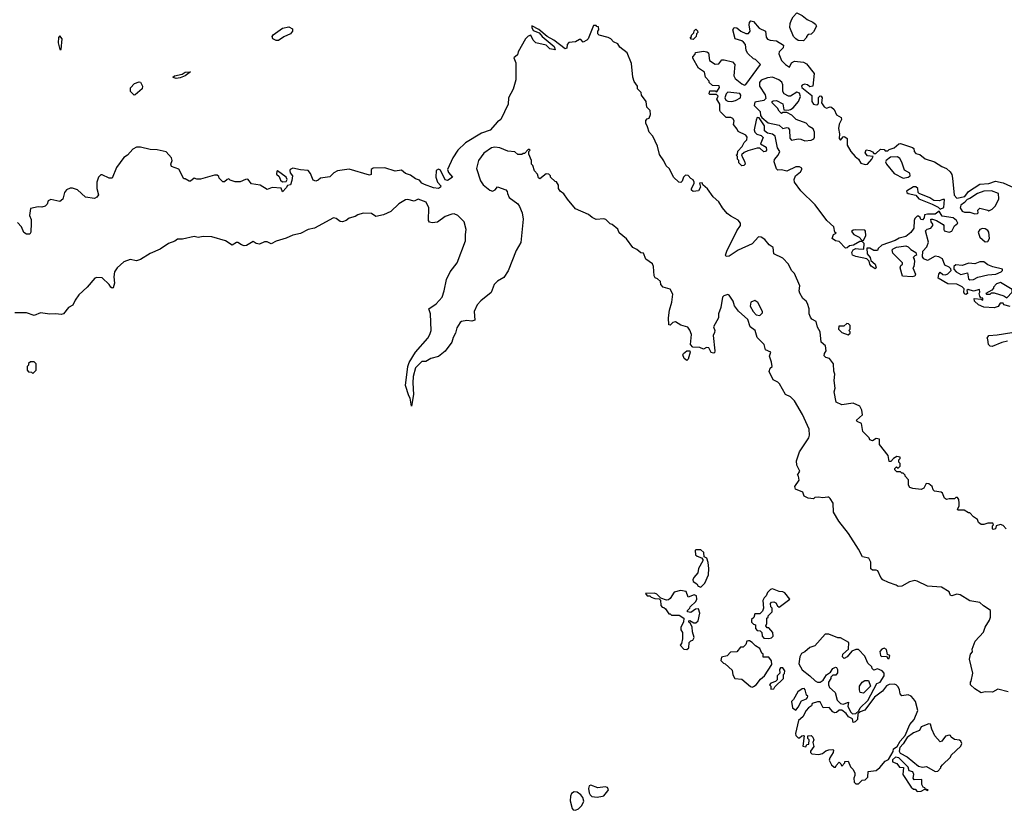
# Model space of a CAD drawing. Extents: x 2386423 to 2568864, y 578392 to 761999.
# Tile 125 of 256: x 2412642 to 2420335, y 674984 to 681165. Entities that reach past the tile are written whole.
import ezdxf

# ---------------------------------------------------------------- set-up
doc = ezdxf.new("R2010")
doc.units = 0

msp = doc.modelspace()

# ---------------------------------------------------------------- linework, layer by layer
at = {"layer": '0CON05XD'}
for points in [[(2418765, 681000), (2418725, 681003.3), (2418705.8, 681015.8), (2418688.8, 681035), (2418658.8, 681105), (2418661.2, 681135), (2418672, 681165), (2418685, 681188.8), (2418715, 681220), (2418755, 681198.8), (2418795, 681166.2), (2418840, 681145), (2418859.5, 681129.5), (2418866.7, 681115), (2418845, 681070), (2418826.7, 681053.3), (2418801.7, 681048.3), (2418790, 681035), (2418790, 681025), (2418765, 681000)], [(2414665, 681002), (2414645, 681002.5), (2414620, 681015), (2414614.2, 681035), (2414622.2, 681047.8), (2414695, 681099.1), (2414745, 681108.2), (2414774.2, 681095), (2414774.3, 681075), (2414756.4, 681053.6), (2414705, 681030), (2414665, 681002)], [(2420350, 677185), (2420325, 677210), (2420305, 677217.5), (2420271.7, 677208.3), (2420266.7, 677185), (2420248.3, 677178.3), (2420242.5, 677185), (2420242.5, 677207.5), (2420250, 677215), (2420245, 677230), (2420205, 677230), (2420175, 677217.5), (2420155, 677217.5), (2420132.5, 677235), (2420126.4, 677256.4), (2420095, 677277.5), (2420065, 677310), (2420055, 677310), (2420021.7, 677331.7), (2419991.7, 677331.7), (2419975, 677330), (2419970, 677335), (2419982.5, 677365), (2419982.5, 677385), (2419980, 677415), (2419968.3, 677428.3), (2419955, 677430), (2419945, 677420), (2419905, 677420), (2419883, 677413), (2419867.5, 677425), (2419853, 677463), (2419841.7, 677471.7), (2419789.3, 677479.3), (2419779.3, 677489.3), (2419772.5, 677515), (2419745, 677537.5), (2419725, 677540), (2419706.4, 677503.6), (2419685, 677493.3), (2419619.3, 677499.3), (2419597, 677507), (2419587.5, 677525), (2419587, 677567), (2419560, 677595), (2419560, 677605), (2419545, 677620), (2419535, 677620), (2419525, 677630), (2419495, 677630), (2419480, 677645), (2419480, 677655), (2419491.7, 677668.3), (2419505, 677660), (2419520, 677675), (2419520, 677695), (2419510, 677705), (2419510, 677725), (2419520, 677735), (2419520, 677745), (2419495, 677750), (2419470, 677735), (2419448.3, 677711.7), (2419435, 677710), (2419427, 677757), (2419360, 677845), (2419360, 677885), (2419335, 677890), (2419305, 677872.5), (2419285, 677880), (2419280, 677895), (2419230, 677945), (2419218.3, 678008.3), (2419185, 678022.5), (2419180, 678035), (2419227.5, 678075), (2419221.7, 678111.7), (2419205, 678142.5), (2419155, 678167.5), (2419065, 678153.3), (2419022.5, 678175), (2419006.7, 678255), (2419012.5, 678285), (2419006.7, 678345), (2419010, 678395), (2419003, 678417), (2419000, 678475), (2418970, 678515), (2418940, 678525), (2418928.3, 678538.3), (2418930, 678555), (2418942.5, 678575), (2418937.5, 678615), (2418903, 678643), (2418896.7, 678725), (2418875, 678760), (2418866.1, 678806.1), (2418830, 678825), (2418821.7, 678838.3), (2418810, 678865), (2418810, 678905), (2418796.4, 678946.4), (2418787.5, 678965), (2418760, 678985), (2418738.3, 679028.3), (2418732.5, 679045), (2418737.5, 679085), (2418695, 679180), (2418672.5, 679205), (2418647.5, 679255), (2418605, 679300), (2418533.6, 679333.6), (2418530, 679385), (2418497.5, 679405), (2418465, 679446.7), (2418435, 679463.8), (2418415, 679467.5), (2418365, 679412.5), (2418255.8, 679364.2), (2418185, 679317.5), (2418162.5, 679315), (2418157.5, 679325), (2418166.7, 679355), (2418245.8, 679514.2), (2418273.8, 679555), (2418273.8, 679575), (2418255, 679597.5), (2418198.2, 679628.2), (2418170.8, 679650.8), (2418133.6, 679693.6), (2418105, 679740.8), (2418060.7, 679780.7), (2418015, 679842.5), (2417980, 679875), (2417975, 679890), (2417953, 679887), (2417960, 679855), (2417945, 679827.5), (2417905, 679822.5), (2417891.7, 679831.7), (2417890, 679845), (2417912.5, 679885), (2417912.5, 679895), (2417903, 679913), (2417885, 679922.5), (2417865, 679947.5), (2417845, 679950), (2417827.5, 679935), (2417818.3, 679901.7), (2417807, 679893), (2417792.5, 679895), (2417750, 679935), (2417718.3, 679998.3), (2417692.7, 680022.7), (2417675, 680062.5), (2417641.7, 680111.7), (2417626.2, 680176.2), (2417587.5, 680255), (2417560, 680285), (2417548, 680328), (2417533.3, 680355), (2417533, 680377), (2417545, 680390), (2417560, 680395), (2417570, 680425), (2417567.5, 680455), (2417541.7, 680481.7), (2417537.5, 680525), (2417500, 680575), (2417497.5, 680595), (2417470, 680625), (2417470, 680645), (2417443, 680683), (2417432.5, 680715), (2417423, 680823), (2417387.5, 680905), (2417330.7, 680950.7), (2417316.4, 680976.4), (2417281.7, 680991.7), (2417260, 681015), (2417240, 681025), (2417170, 681045), (2417160, 681055), (2417160, 681075), (2417167.5, 681085), (2417165, 681110), (2417151.7, 681111.7), (2417145, 681120), (2417125, 681120), (2417083.6, 681016.4), (2417072.5, 681005), (2417045, 680990), (2417025, 681010), (2417015, 681010), (2416985, 680992.5), (2416933, 680987), (2416918.3, 680971.7), (2416917, 680943), (2416905, 680937.5), (2416815, 681006), (2416763.6, 681033.6), (2416698.3, 681088.3), (2416643, 681117), (2416642.5, 681105), (2416655, 681080), (2416701.2, 681061.2), (2416724.3, 681034.3), (2416817.5, 680955), (2416825, 680930), (2416785, 680937.5), (2416755, 680966.7), (2416674.4, 680984.4), (2416654, 681005), (2416635, 681043.3), (2416615, 681036.2), (2416595, 681016.7), (2416536.7, 680915), (2416530.7, 680889.3), (2416503.6, 680866.4), (2416517.3, 680827.3), (2416518.2, 680695), (2416497.1, 680622.9), (2416461.5, 680555), (2416457.5, 680505), (2416400, 680385), (2416375, 680366), (2416318.7, 680301.3), (2416250.9, 680279.2), (2416125, 680203.3), (2416064.3, 680145.7), (2416025.3, 680084.7), (2415985.5, 679995), (2415991.1, 679971.1), (2416022.5, 679935), (2416012.5, 679925), (2415985, 679907.5), (2415965, 679912.5), (2415929.7, 679989.7), (2415915, 679996), (2415896.7, 679985), (2415892.5, 679935), (2415907.5, 679895), (2415932.5, 679865), (2415930, 679855), (2415913.6, 679846.4), (2415875, 679850.8), (2415805, 679875.8), (2415785, 679888), (2415765, 679911.2), (2415735, 679920.8), (2415695, 679949.2), (2415655, 679963.3), (2415625, 679987.5), (2415575, 679981.5), (2415495, 680007.5), (2415403.3, 680005), (2415388.8, 679995), (2415387.5, 679955), (2415375, 679950), (2415215.9, 679995.9), (2415125, 679983.3), (2415095, 679967.5), (2415065, 679937.5), (2414993, 679927), (2414975, 679910), (2414955, 679902.5), (2414935, 679910), (2414913.6, 679963.6), (2414896.1, 679986.1), (2414835, 679990.5), (2414775, 680004.2), (2414756.2, 679995), (2414752.5, 679985), (2414755, 679967.5), (2414772.5, 679945), (2414767, 679907)], [(2420381.7, 678921.7), (2420330, 678935), (2420325, 678950), (2420301.7, 678948.3), (2420286.1, 678923.9), (2420255, 678911.2), (2420175, 678916.7), (2420133.3, 678935), (2420103.3, 678965), (2420100, 678985), (2420155, 678980), (2420168.3, 678971.7), (2420168.3, 678988.3), (2420151.7, 678991.7), (2420143, 679003), (2420137.5, 679025), (2420142.5, 679035), (2420140, 679055), (2420095, 679042.5), (2420053, 679057), (2420042.5, 679047.5), (2420046.4, 679023.6), (2420035, 679017.5), (2420025, 679022.5), (2420017.5, 679035), (2420021.7, 679061.7), (2420006.1, 679076.1), (2419965, 679096.7), (2419895, 679100), (2419817.5, 679145), (2419823.6, 679176.4), (2419835, 679190), (2419855, 679173.3), (2419875, 679170), (2419893, 679177), (2419920, 679205), (2419918.3, 679218.3), (2419905, 679230), (2419870, 679245), (2419853.3, 679295), (2419822.3, 679312.3), (2419795, 679316.7), (2419735, 679282.5), (2419707.5, 679295), (2419695, 679310), (2419697.5, 679355), (2419730.7, 679389.3), (2419742.9, 679425), (2419720, 679515), (2419733.3, 679526.7), (2419760, 679535), (2419777.5, 679555), (2419776.7, 679566.7), (2419762.5, 679585), (2419760, 679605), (2419775, 679606.7), (2419805, 679596.2), (2419857.5, 679565), (2419863.3, 679555), (2419861.2, 679525), (2419866.2, 679515), (2419905, 679502.9), (2419925, 679512), (2419945.7, 679554.3), (2419971.2, 679575), (2419962, 679595), (2419935.5, 679615.5), (2419848.3, 679628.3), (2419825, 679667.5), (2419795, 679644.3), (2419734.2, 679645.8), (2419711.7, 679638.3), (2419710, 679615), (2419695, 679600), (2419681.7, 679601.7), (2419678.3, 679618.3), (2419665, 679630), (2419655, 679630), (2419635, 679610), (2419630, 679595), (2419627.5, 679535), (2419605, 679502.5), (2419565, 679470), (2419513, 679457), (2419481.7, 679438.3), (2419378.3, 679401.7), (2419350, 679375), (2419345, 679360), (2419315, 679360), (2419285, 679380), (2419261.7, 679378.3), (2419263.9, 679333.9), (2419287, 679307), (2419291.7, 679281.7), (2419326.7, 679255), (2419332.5, 679225), (2419325, 679217.5), (2419295, 679237.5), (2419283.3, 679255), (2419278.3, 679278.3), (2419260, 679295), (2419175, 679312.5), (2419150, 679325), (2419142.5, 679345), (2419153.3, 679366.7), (2419175, 679377.5), (2419195, 679373.3), (2419238.3, 679371.7), (2419240, 679415), (2419225, 679430), (2419205, 679430), (2419157, 679403), (2419125, 679397.5), (2419108.3, 679381.7), (2419095, 679380), (2419045, 679430), (2419015, 679437.5), (2418990, 679455), (2419000, 679485), (2419020, 679495), (2419010, 679505), (2419002.5, 679545), (2418947.5, 679595), (2418857.7, 679717.7), (2418745, 679826.7), (2418696.7, 679895), (2418693.3, 679915), (2418702.5, 679945), (2418743.3, 679975), (2418753.8, 679995), (2418752.5, 680005), (2418734.1, 680014.1), (2418705, 680016), (2418635, 679980), (2418595, 679992.5), (2418565, 679990), (2418555, 680000), (2418537.5, 680055), (2418538.3, 680071.7), (2418567.5, 680105), (2418580, 680135), (2418563, 680163), (2418543.9, 680253.9), (2418525, 680271.2), (2418485, 680277.5), (2418460, 680295), (2418462.5, 680335), (2418418.3, 680398.3), (2418405, 680400), (2418395, 680380), (2418380, 680305), (2418386.4, 680286.4), (2418400.7, 680270.7), (2418435, 680260), (2418450, 680245), (2418430, 680195), (2418475, 680167.5), (2418477.5, 680145), (2418470, 680135), (2418455, 680132.5), (2418425, 680160), (2418405, 680160), (2418330.7, 680139.3), (2418303, 680127), (2418281.7, 680108.3), (2418288.3, 680088.3), (2418305, 680060), (2418310, 680035), (2418300, 680025), (2418283, 680023), (2418260, 680045), (2418260, 680065), (2418250, 680075), (2418250, 680095), (2418240, 680105), (2418250, 680115), (2418251.7, 680138.3), (2418286.4, 680173.6), (2418302.5, 680205), (2418322.5, 680225), (2418327, 680247), (2418315, 680262.5), (2418255, 680290), (2418248.8, 680308.8), (2418220, 680345), (2418223.3, 680375), (2418215, 680392.5), (2418199.3, 680399.3), (2418161.7, 680401.7), (2418117.5, 680445), (2418112.5, 680455), (2418113.3, 680505), (2418090, 680545), (2418098.3, 680568.3), (2418085, 680580), (2418035, 680580), (2418030, 680585), (2418035, 680610), (2418075, 680610), (2418088.3, 680601.7), (2418110, 680635), (2418108.3, 680648.3), (2418055, 680650), (2418030, 680675), (2418030, 680685), (2418000, 680715), (2417992.5, 680755), (2417946.1, 680786.1), (2417900, 680865), (2417900, 680875), (2417920, 680895), (2417921.7, 680908.3), (2417985, 680920), (2418010, 680915), (2418022.5, 680905), (2418032.5, 680845), (2418075, 680817.5), (2418105, 680820), (2418128.3, 680851.7), (2418145, 680852.5), (2418210, 680835), (2418230, 680815), (2418222.5, 680725), (2418232.5, 680705), (2418285, 680662.5), (2418305, 680652.5), (2418315, 680657.5), (2418430, 680815), (2418390, 680855), (2418375, 680860), (2418330.7, 680900.7), (2418317.5, 680925), (2418311.7, 680971.7), (2418298.3, 680988.3), (2418285, 681000), (2418232.5, 681015), (2418214.1, 681085.9), (2418225, 681103.3), (2418245, 681101.2), (2418276.4, 681076.4), (2418315, 681057.5), (2418335, 681057.5), (2418348.8, 681075), (2418341.3, 681125), (2418345, 681144.2), (2418355, 681156.2), (2418375, 681152.3), (2418418.9, 681098.9), (2418470, 681075), (2418475, 681027.5), (2418485, 681013.1), (2418505, 681004.3), (2418555, 681000), (2418610, 680965), (2418607.5, 680945), (2418575, 680913.3), (2418572.2, 680897.8), (2418594.4, 680845), (2418624.4, 680815), (2418656.2, 680793.8), (2418672.7, 680827.3), (2418695, 680840), (2418765, 680833.3), (2418789.3, 680819.3), (2418850, 680745), (2418840, 680645), (2418815, 680640), (2418797, 680657), (2418775, 680660), (2418755, 680652.5), (2418750, 680645), (2418753.8, 680635), (2418831.2, 680571.2), (2418831.4, 680525), (2418844.6, 680504.6), (2418865, 680498.8), (2418876.7, 680503.3), (2418882.5, 680515), (2418883, 680557), (2418895, 680570), (2418905, 680567.5), (2418912.5, 680555), (2418907.5, 680515), (2418927.5, 680485), (2418945, 680472.5), (2418975, 680483.3), (2418985, 680481.2), (2419005, 680464), (2419025, 680421.9), (2419060.5, 680400.5), (2419063.3, 680385), (2419045, 680347.5), (2419039.4, 680315), (2419046.1, 680273.9), (2419044, 680235), (2419056.2, 680223.8), (2419075, 680250), (2419085, 680252.5), (2419097.5, 680245), (2419106.7, 680235), (2419106.2, 680185), (2419136.7, 680135), (2419168.8, 680095), (2419195.6, 680075.6), (2419213.3, 680043.3), (2419246.7, 680033.3), (2419265, 680036.7), (2419300, 680075), (2419310, 680095), (2419265, 680100), (2419246.7, 680125), (2419255, 680146.7), (2419285, 680142.5), (2419305, 680132.5), (2419315, 680120), (2419331.7, 680118.3), (2419368.3, 680151.7), (2419395, 680150), (2419405, 680140), (2419425, 680140), (2419435, 680150), (2419475, 680162.5), (2419510, 680195), (2419525, 680197.5), (2419617, 680167), (2419628.3, 680158.3), (2419630, 680135), (2419645, 680120), (2419675, 680110), (2419716.9, 680076.9), (2419788.8, 680055), (2419846.8, 680016.8), (2419882.1, 680002.1), (2419911.2, 679975), (2419924, 679955), (2419931.4, 679925), (2419943.6, 679793.6), (2419965, 679770), (2420026.2, 679783.8), (2420055, 679821.2), (2420145, 679879.2), (2420215, 679884), (2420265, 679902.5), (2420325, 679890.8), (2420465, 679827.5)], [(2412965, 680932.5), (2412974, 681015), (2412955, 681038.8), (2412944, 681026), (2412942.1, 680985), (2412955, 680932.5), (2412965, 680932.5)], [(2417905, 681010), (2417891.7, 681011.7), (2417880, 681025), (2417890, 681035), (2417890, 681045), (2417908.3, 681061.7), (2417911.7, 681078.3), (2417925, 681090), (2417938.3, 681078.3), (2417940, 681065), (2417930, 681055), (2417927, 681033), (2417905, 681010)], [(2413865, 680706.2), (2413842, 680712), (2413837.5, 680715), (2413852.5, 680725), (2413910.8, 680739.2), (2413935, 680755.8), (2413977.5, 680757.5), (2413935, 680726.7), (2413895, 680710.8), (2413865, 680706.2)], [(2418777.7, 680217.7), (2418825, 680224.3), (2418846.7, 680233.3), (2418853, 680247), (2418850.8, 680285), (2418841.2, 680311.2), (2418811.2, 680331.2), (2418787, 680357), (2418707.5, 680385), (2418675, 680417.5), (2418635, 680440), (2418605, 680440), (2418593, 680433), (2418575, 680450), (2418563, 680473), (2418520, 680515), (2418520, 680525), (2418528.3, 680531.7), (2418555, 680532.5), (2418605, 680507.5), (2418611.7, 680461.7), (2418645, 680457.5), (2418665, 680462.5), (2418685, 680476.7), (2418728, 680525), (2418742.5, 680565), (2418735, 680591.2), (2418715, 680597.5), (2418665, 680566), (2418647.7, 680567.7), (2418614.4, 680584.4), (2418604.1, 680604.1), (2418603.8, 680655), (2418597.3, 680677.3), (2418573.3, 680695), (2418525, 680716), (2418485, 680711.2), (2418435, 680692.5), (2418423.3, 680675), (2418422.5, 680645), (2418467, 680577), (2418471.7, 680548.3), (2418457, 680533), (2418385, 680520), (2418380, 680495), (2418427, 680447), (2418430, 680415), (2418440, 680400), (2418489.3, 680359.3), (2418575, 680340), (2418603.6, 680313.6), (2418635, 680322.5), (2418645, 680320), (2418657.5, 680305), (2418658.3, 680238.3), (2418673, 680223), (2418725, 680233.8), (2418745, 680232), (2418777.7, 680217.7)], [(2413535, 680574), (2413506.2, 680605), (2413508.3, 680631.7), (2413537.5, 680665), (2413575, 680680), (2413585, 680676.7), (2413601.4, 680645), (2413598.1, 680625), (2413545, 680576.7), (2413535, 680574)], [(2418205, 680526.7), (2418235, 680533.3), (2418272.5, 680555), (2418277.5, 680575), (2418268.3, 680588.3), (2418175, 680597.5), (2418162.5, 680585), (2418152.5, 680555), (2418160, 680535), (2418175, 680527.5), (2418205, 680526.7)], [(2414767, 679907), (2414756.4, 679873.6), (2414735, 679870), (2414725, 679850), (2414695, 679820), (2414685, 679847.5), (2414615, 679852.5), (2414575, 679837.5), (2414521.7, 679871.7), (2414453, 679883), (2414425, 679917.5), (2414405, 679916.7), (2414365, 679897.5), (2414325, 679896.7), (2414285, 679910), (2414275, 679920), (2414263, 679917), (2414241.7, 679898.3), (2414228.3, 679898.3), (2414200, 679925), (2414198.3, 679938.3), (2414185, 679950), (2414165, 679950), (2414055, 679917.5), (2414025, 679917.5), (2414005, 679926.7), (2413977, 679903), (2413965, 679902.5), (2413935, 679920), (2413925, 679920), (2413885, 679996.7), (2413827, 680017), (2413823.3, 680035), (2413832.5, 680065), (2413826.7, 680085), (2413785, 680131.2), (2413715, 680148), (2413660.5, 680150.5), (2413585, 680168), (2413555, 680168.8), (2413526.1, 680153.9), (2413485, 680106.7), (2413455, 680087.5), (2413399.3, 680010.7), (2413363, 679927), (2413340, 679925), (2413285, 679953.3), (2413275, 679952.5), (2413257.5, 679935), (2413243.8, 679895), (2413243.3, 679845), (2413256.2, 679795), (2413245, 679777.5), (2413225, 679767.5), (2413155, 679776.7), (2413092.5, 679835), (2413055, 679848), (2413035, 679848), (2413007.5, 679835), (2412992.5, 679815), (2412978.3, 679761.7), (2412955, 679742.5), (2412885, 679760), (2412865, 679750), (2412857, 679723), (2412841.7, 679708.3), (2412815, 679700), (2412785, 679702.5), (2412725, 679690), (2412717.5, 679635), (2412731.7, 679601.7), (2412732.5, 679575), (2412730, 679505), (2412721.7, 679488.3), (2412695, 679487.5), (2412675, 679502.5), (2412656.1, 679546.1), (2412625, 679580)], [(2420365, 675910), (2420285, 675930), (2420241.7, 675908.3), (2420185, 675910), (2420155, 675902.5), (2420105, 675932.5), (2420070, 675965), (2420070, 675985), (2420077, 675993), (2420090, 676055), (2420063.3, 676165), (2420070, 676205), (2420087, 676223), (2420083.3, 676245), (2420107.5, 676305), (2420173.3, 676376.7), (2420186.7, 676415), (2420218.8, 676471.2), (2420226.2, 676495), (2420227.5, 676535), (2420226.7, 676545), (2420216.7, 676555), (2420172.1, 676582.1), (2420145, 676607.5), (2420065, 676621.4), (2419988.8, 676668.8), (2419965, 676672.5), (2419925, 676660), (2419915, 676662.5), (2419903, 676693), (2419845, 676727.5), (2419735, 676736), (2419653.9, 676776.1), (2419635, 676780), (2419595, 676771.2), (2419535, 676736.2), (2419505, 676732.5), (2419490, 676745), (2419430, 676765), (2419387, 676787), (2419370, 676805), (2419347.5, 676855), (2419335, 676862.5), (2419305, 676862.5), (2419291.7, 676871.7), (2419293.3, 676925), (2419277.5, 676955), (2419226.7, 676966.7), (2419196.1, 677026.1), (2419118.3, 677148.3), (2419043.3, 677245), (2419000, 677315), (2418996.7, 677385), (2418975, 677422.5), (2418965, 677432.5), (2418955, 677433.3), (2418915, 677426.7), (2418885, 677432.5), (2418855, 677430), (2418845, 677420), (2418803.6, 677423.6), (2418770.7, 677440.7), (2418760, 677470), (2418703.3, 677495), (2418697.5, 677515), (2418732.5, 677565), (2418727, 677597), (2418720, 677605), (2418737.5, 677635), (2418713, 677683), (2418712.5, 677715), (2418734.3, 677785.7), (2418807.1, 677895), (2418812.7, 677917.3), (2418811.1, 677965), (2418759.2, 678079.2), (2418695.6, 678185.6), (2418665, 678216.7), (2418624.1, 678234.1), (2418579.2, 678319.2), (2418565, 678332.5), (2418529.3, 678349.3), (2418497.5, 678415), (2418505, 678440), (2418520, 678455), (2418516.7, 678486.7), (2418500, 678535), (2418510, 678565), (2418470, 678585), (2418457.5, 678625), (2418405, 678680), (2418387.5, 678735), (2418350, 678765), (2418332.3, 678822.3), (2418257, 678887), (2418227.3, 678927.3), (2418216, 678965), (2418185, 679011.2), (2418175, 679016.2), (2418142.5, 679005), (2418133.3, 678995), (2418120, 678915), (2418102.5, 678865), (2418102.5, 678835), (2418062.5, 678765), (2418072.5, 678735), (2418071.7, 678718.3), (2418060, 678695), (2418073.8, 678575), (2418070, 678560), (2418063, 678557), (2418044.3, 678564.3), (2418025, 678600), (2418008.3, 678601.7), (2417985, 678590), (2417955, 678602.5), (2417900, 678605), (2417882.5, 678625), (2417890, 678705), (2417877.7, 678737.7), (2417861.2, 678761.2), (2417806.7, 678776.7), (2417765, 678803.8), (2417745, 678798.8), (2417725, 678777.5), (2417715, 678780), (2417712.2, 678835), (2417718.1, 678895), (2417736.1, 678956.1), (2417745, 679020), (2417725, 679057.5), (2417670, 679075), (2417650, 679095), (2417648.3, 679118.3), (2417625, 679140), (2417607, 679147), (2417598.3, 679161.7), (2417593.8, 679235), (2417585, 679256.7), (2417534, 679294), (2417515, 679340), (2417495, 679342.5), (2417465, 679367.5), (2417433.6, 679383.6), (2417383, 679453), (2417325, 679500), (2417316.4, 679526.4), (2417270, 679565), (2417255, 679570), (2417221.7, 679601.7), (2417205, 679607.5), (2417145, 679602.5), (2417115, 679617.5), (2417085, 679642.5), (2416985, 679687.5), (2416920.7, 679760.7), (2416893, 679803), (2416863.6, 679823.6), (2416852.5, 679845), (2416851.7, 679871.7), (2416837, 679897), (2416825, 679900), (2416790, 679935), (2416790, 679945), (2416777, 679957), (2416755, 679960), (2416705, 679920), (2416695, 679930), (2416687, 679957), (2416663, 679983), (2416650, 680025), (2416640, 680035), (2416640, 680065), (2416620, 680115), (2416620, 680135), (2416630, 680145), (2416625, 680150), (2416615, 680150), (2416585, 680120), (2416575, 680120), (2416565, 680110), (2416535, 680110), (2416511.7, 680131.7), (2416455, 680136.7), (2416394.1, 680164.1), (2416355, 680168), (2416327.3, 680162.7), (2416268.8, 680121.2), (2416226.7, 680065), (2416211.7, 680001.7), (2416243.1, 679905), (2416261.9, 679875), (2416315, 679832.2), (2416335, 679824.4), (2416356.7, 679835), (2416375, 679857.5), (2416440, 679835), (2416451.7, 679821.7), (2416452.5, 679805), (2416466.7, 679775), (2416534.2, 679724.2), (2416548, 679705), (2416568.8, 679655), (2416575.8, 679605), (2416557, 679423), (2416519.7, 679360.3), (2416459.1, 679200.9), (2416425, 679148.8), (2416375, 679120), (2416350, 679095), (2416325, 679032.5), (2416245, 678966.7), (2416216.7, 678935), (2416193.3, 678885), (2416196.7, 678815), (2416175, 678808), (2416135, 678812.9), (2416094.2, 678805.8), (2416082.3, 678797.7), (2416056.7, 678755), (2416046.4, 678713.6), (2416028.3, 678681.7), (2416017, 678643), (2415965, 678572.5), (2415915, 678532.5), (2415855, 678517.5), (2415815, 678492.5), (2415785, 678492.5), (2415735, 678443.3), (2415716.4, 678376.4), (2415712.5, 678325), (2415717.8, 678235), (2415703, 678143), (2415693.8, 678205), (2415682, 678225), (2415656.4, 678306.4), (2415674.2, 678455), (2415684.3, 678485.7), (2415734.2, 678565.8), (2415830, 678675), (2415846.2, 678705), (2415856.2, 678735), (2415852.5, 678865), (2415837.5, 678905), (2415896.8, 678943.2), (2415942, 678995), (2415959.2, 679045), (2415976, 679135), (2416006, 679195), (2416059.2, 679265), (2416125.6, 679435), (2416124.3, 679485), (2416130.5, 679525), (2416115.6, 679585), (2416065, 679634.4), (2416036.6, 679646.6), (2416017.5, 679645), (2415965, 679626), (2415905, 679582), (2415865, 679576.7), (2415845, 679583.3), (2415836.7, 679595), (2415838.1, 679695), (2415817.8, 679737.8), (2415755, 679762), (2415725, 679746.7), (2415675, 679758.8), (2415655, 679756.2), (2415605, 679726.7), (2415542.5, 679665), (2415485, 679640), (2415425, 679626.7), (2415389.3, 679649.3), (2415325, 679653.3), (2415285, 679640), (2415263.9, 679626.1), (2415216.4, 679613.6), (2415192.5, 679595), (2415164.1, 679585.9), (2415145, 679588), (2415115, 679611.2), (2415093.9, 679616.1), (2414945, 679536.2), (2414895.7, 679524.3), (2414835, 679494), (2414775, 679481.2), (2414725, 679456.7), (2414645, 679433.3), (2414606.4, 679413.6), (2414575, 679427.5), (2414555, 679427.5), (2414515, 679411.2), (2414490, 679415), (2414465, 679430), (2414415, 679398.8), (2414395, 679396.2), (2414373.9, 679403.9)], [(2419545, 679926.7), (2419585, 679933.3), (2419600, 679945), (2419597.5, 679965), (2419555, 679987.5), (2419535, 680050), (2419519.3, 680079.3), (2419501.7, 680091.7), (2419445, 680090), (2419412.5, 680065), (2419407.5, 680055), (2419413.8, 680035), (2419473.9, 679963.9), (2419545, 679926.7)], [(2414695, 679897.5), (2414725, 679900), (2414732.5, 679915), (2414722.5, 679935), (2414655, 679982.5), (2414650, 679980), (2414648.3, 679958.3), (2414670, 679940), (2414680.7, 679910.7), (2414695, 679897.5)], [(2419835, 679682.5), (2419862, 679698), (2419868.3, 679758.3), (2419855, 679760), (2419825, 679750), (2419785, 679752.5), (2419752.5, 679772.5), (2419670, 679805), (2419663, 679813), (2419660, 679845), (2419645, 679857.5), (2419625, 679857.5), (2419570, 679825), (2419572.5, 679815), (2419585, 679807.5), (2419645, 679792.5), (2419667.5, 679765), (2419772.5, 679722.5), (2419818.2, 679698.2), (2419835, 679682.5)], [(2420105, 679646.7), (2420125, 679650), (2420130, 679655), (2420127.5, 679675), (2420145, 679692.5), (2420207, 679677), (2420215, 679670), (2420240, 679685), (2420265, 679710), (2420292.5, 679765), (2420290, 679805), (2420235.9, 679825.9), (2420175, 679823.8), (2420125, 679806), (2420065, 679766.7), (2420045, 679760), (2420024.2, 679735.8), (2419994.1, 679715.9), (2419990, 679695), (2420005, 679668.8), (2420025, 679661.2), (2420065, 679661.2), (2420105, 679646.7)], [(2419235, 679440), (2419253, 679477), (2419251.7, 679511.7), (2419245, 679520), (2419175, 679522.5), (2419155, 679520), (2419141.7, 679508.3), (2419160, 679485), (2419200, 679465), (2419221.7, 679441.7), (2419235, 679440)], [(2420185, 679428), (2420205, 679431.2), (2420218, 679455), (2420213.3, 679505), (2420205, 679517.5), (2420185, 679528.8), (2420165, 679532), (2420145, 679523.8), (2420130, 679505), (2420144.5, 679464.5), (2420185, 679428)], [(2414373.9, 679403.9), (2414345, 679422.5), (2414335, 679422.5), (2414303, 679403), (2414250, 679435), (2414143.6, 679466.4), (2414075, 679468.8), (2414035, 679463.3), (2414005, 679470), (2413915, 679450), (2413875, 679450), (2413855, 679432.5), (2413803.9, 679416.1), (2413738.3, 679371.7), (2413661.7, 679338.3), (2413585, 679290), (2413555, 679280), (2413505, 679290), (2413455, 679272.5), (2413402.5, 679225), (2413383.3, 679195), (2413378, 679155), (2413382.9, 679105), (2413371.7, 679068.3), (2413365, 679066), (2413355, 679074), (2413340.4, 679095), (2413285, 679146), (2413245, 679150), (2413230, 679145), (2413170, 679075), (2413105, 679013.3), (2413075, 678972.5), (2413057.7, 678932.3), (2413022.5, 678915), (2412983.6, 678866.4), (2412965, 678861.2), (2412925, 678866.7), (2412876.4, 678863.6), (2412805, 678872.5), (2412755, 678852.5), (2412695, 678872.5), (2412605, 678872.5)], [(2419615, 679156), (2419540, 679160), (2419522.5, 679225), (2419527.5, 679242.5), (2419540, 679255), (2419540, 679265), (2419465, 679340), (2419460, 679365), (2419467, 679373), (2419493.6, 679386.4), (2419565, 679396.7), (2419585, 679388.8), (2419605, 679368), (2419642.5, 679345), (2419650, 679325), (2419635, 679320), (2419622.5, 679305), (2419631.7, 679291.7), (2419632.5, 679275), (2419627.5, 679235), (2419620, 679225), (2419641.2, 679175), (2419635, 679160), (2419615, 679156)], [(2420065, 679132.5), (2420095, 679133.3), (2420127, 679153), (2420205, 679170), (2420270, 679175), (2420310, 679195), (2420320, 679205), (2420320, 679215), (2420245, 679232.5), (2420207.5, 679247.5), (2420175, 679272.5), (2420145, 679272.5), (2420105, 679257.5), (2420058.3, 679261.7), (2420005, 679242.5), (2419955, 679247.5), (2419940, 679235), (2419940, 679215), (2419960, 679195), (2419995, 679172.5), (2420047, 679187), (2420055, 679140), (2420065, 679132.5)], [(2420355, 678990), (2420397.5, 679035), (2420397.5, 679055), (2420305, 679109.2), (2420275, 679101.2), (2420250, 679075), (2420250, 679065), (2420238.3, 679051.7), (2420190, 679025), (2420195, 679020), (2420225, 679020), (2420235, 679030), (2420255, 679030), (2420330, 679005), (2420355, 678990)], [(2418425, 678852.5), (2418445, 678872.5), (2418446, 678885), (2418408.8, 678955), (2418385, 678970), (2418355, 678957.5), (2418350, 678925), (2418372.5, 678885), (2418395, 678857.5), (2418425, 678852.5)], [(2419115, 678700), (2419130, 678715), (2419130, 678725), (2419120, 678735), (2419130, 678745), (2419130, 678775), (2419118.3, 678788.3), (2419105, 678790), (2419081.7, 678768.3), (2419041.7, 678768.3), (2419040, 678745), (2419065, 678720), (2419115, 678700)], [(2420360.7, 678650.7), (2420315, 678641.2), (2420239.3, 678609.3), (2420225, 678612.5), (2420212.5, 678625), (2420207.5, 678665), (2420200, 678675), (2420215, 678696.7), (2420279.5, 678700.5), (2420395, 678720)], [(2417855, 678500), (2417833.3, 678515), (2417823.3, 678545), (2417827.5, 678555), (2417855, 678576.7), (2417877, 678577), (2417880, 678565), (2417865, 678510), (2417855, 678500)], [(2412745, 678400), (2412770, 678425), (2412770, 678475), (2412755, 678490), (2412725, 678490), (2412711.7, 678478.3), (2412710, 678465), (2412700, 678455), (2412700, 678425), (2412711.7, 678411.7), (2412735, 678410), (2412745, 678400)], [(2417965, 676727.5), (2417995, 676760), (2418022.5, 676825), (2418027.5, 676875), (2418021.7, 676921.7), (2418010, 676955), (2417990, 676965), (2417988.3, 676998.3), (2417965, 677020), (2417925, 677020), (2417920, 677015), (2417921.7, 676981.7), (2417935, 676970), (2417968.3, 676958.3), (2417980, 676945), (2417980, 676935), (2417946.7, 676875), (2417940.7, 676839.3), (2417910, 676805), (2417900, 676785), (2417905, 676773.3), (2417932.5, 676755), (2417942.5, 676735), (2417965, 676727.5)], [(2418495, 676327.5), (2418515, 676332.5), (2418530, 676345), (2418527.5, 676375), (2418495, 676410), (2418481.7, 676411.7), (2418472.5, 676425), (2418480, 676445), (2418480, 676485), (2418490, 676495), (2418490, 676505), (2418520, 676535), (2418520, 676565), (2418510, 676575), (2418508.3, 676601.7), (2418515, 676610), (2418535, 676612.5), (2418550, 676605), (2418561.7, 676581.7), (2418575, 676572.5), (2418660, 676635), (2418620, 676685), (2418605, 676692.5), (2418575, 676693.3), (2418525, 676716.7), (2418509.3, 676710.7), (2418483.6, 676686.4), (2418475, 676660), (2418457.5, 676645), (2418447.5, 676625), (2418452.5, 676565), (2418445, 676540), (2418425, 676520), (2418385, 676520), (2418378.3, 676491.7), (2418360, 676475), (2418360, 676455), (2418375, 676440), (2418390, 676435), (2418390, 676405), (2418405, 676390), (2418427, 676387), (2418440, 676375), (2418442.5, 676345), (2418455, 676330), (2418495, 676327.5)], [(2417855, 676240), (2417870, 676255), (2417873, 676297), (2417885, 676310), (2417900, 676315), (2417912.5, 676335), (2417898.3, 676378.3), (2417896.7, 676416.7), (2417880, 676450), (2417870, 676455), (2417870, 676465), (2417877, 676467), (2417908.3, 676448.3), (2417925, 676450), (2417942.5, 676465), (2417956.7, 676525), (2417945, 676560), (2417923, 676557), (2417885, 676530), (2417860, 676535), (2417860, 676545), (2417877, 676563), (2417880, 676575), (2417923.6, 676616.4), (2417933.3, 676635), (2417930.7, 676660.7), (2417911.7, 676668.3), (2417865, 676650), (2417850, 676695), (2417805, 676702.5), (2417755, 676690), (2417725, 676640), (2417711.7, 676628.3), (2417695, 676627.5), (2417651.7, 676641.7), (2417620, 676675), (2417601.7, 676681.7), (2417531.7, 676678.3), (2417545, 676660), (2417565, 676660), (2417575, 676650), (2417605, 676640), (2417638.3, 676638.3), (2417647.5, 676627.5), (2417650, 676585), (2417661.7, 676571.7), (2417675, 676570), (2417688.3, 676558.3), (2417715, 676520), (2417725, 676520), (2417735, 676510), (2417795, 676510), (2417830, 676485), (2417827.5, 676455), (2417807.5, 676415), (2417807.5, 676395), (2417820, 676375), (2417820, 676325), (2417811.7, 676288.3), (2417802.5, 676275), (2417830, 676245), (2417855, 676240)], [(2419148.3, 675738.3), (2419175, 675740), (2419198.3, 675761.7), (2419207.5, 675785), (2419268, 675842), (2419340, 675975), (2419365, 675986.7), (2419396.7, 676035), (2419396.7, 676055), (2419380, 676075), (2419345, 676090), (2419315, 676080), (2419301.7, 676091.7), (2419300, 676105), (2419267.5, 676135), (2419245, 676190), (2419195, 676240), (2419175, 676240), (2419143, 676227), (2419106.4, 676183.6), (2419085, 676170), (2419070, 676185), (2419072.5, 676205), (2419117, 676243), (2419120, 676295), (2419055, 676332.5), (2419035, 676332.5), (2418965, 676360), (2418935, 676360), (2418855, 676270), (2418815, 676257.5), (2418777.3, 676222.7), (2418750.7, 676209.3), (2418737.5, 676185), (2418728.3, 676128.3), (2418755, 676082.5), (2418816.4, 676036.4), (2418857.5, 675995), (2418875, 675986.2), (2418895, 675986.2), (2418918.8, 676001.2), (2418945, 676042.5), (2418976.4, 676063.6), (2418995, 676092.5), (2419015, 676102.5), (2419025, 676100), (2419032.5, 676085), (2419031.7, 676058.3), (2419018.3, 676041.7), (2418995, 676040), (2418980, 676025), (2418980, 676015), (2418962.5, 675985), (2418962.5, 675965), (2418970, 675945), (2419012.5, 675905), (2419030, 675845), (2419055, 675820), (2419075, 675812.5), (2419085, 675817.5), (2419118.3, 675828.3), (2419112.5, 675795), (2419135, 675750), (2419148.3, 675738.3)], [(2418365, 675947.5), (2418375, 675952.5), (2418395.9, 675964.1), (2418430.7, 676009.3), (2418462.5, 676035), (2418517.5, 676125), (2418517, 676153), (2418495, 676180), (2418451.7, 676181.7), (2418450, 676205), (2418441.7, 676211.7), (2418425, 676250), (2418390.7, 676270.7), (2418365, 676296.7), (2418345, 676310), (2418335, 676310), (2418323.6, 676306.4), (2418315, 676280), (2418295, 676260), (2418275, 676260), (2418245, 676222.5), (2418195, 676220), (2418168.3, 676191.7), (2418125, 676180), (2418120, 676155), (2418140, 676135), (2418155, 676130), (2418208.3, 676078.3), (2418213, 676043), (2418230, 676015), (2418285, 676010), (2418351.7, 675951.7), (2418365, 675947.5)], [(2419435, 676170), (2419440, 676195), (2419421.7, 676201.7), (2419415, 676240), (2419395, 676252.5), (2419377, 676243), (2419362.5, 676225), (2419367.5, 676195), (2419375, 676187.5), (2419415, 676190), (2419425, 676170), (2419435, 676170)], [(2418511.7, 675931.7), (2418535, 675932.5), (2418541.7, 675948.3), (2418610, 676015), (2418610, 676045), (2418617, 676053), (2418620, 676075), (2418605, 676096.7), (2418585, 676096.7), (2418577.5, 676085), (2418580, 676055), (2418560, 676035), (2418560, 676005), (2418548.3, 675991.7), (2418511.7, 675978.3), (2418500, 675965), (2418510, 675955), (2418511.7, 675931.7)], [(2419195, 675190), (2419225, 675220), (2419246.7, 675223.3), (2419268.3, 675241.7), (2419271.7, 675288.3), (2419332.5, 675295), (2419361.7, 675318.3), (2419405, 675367.5), (2419430, 675380), (2419467, 675443), (2419470, 675465), (2419496.7, 675483.3), (2419522.5, 675525), (2419560.7, 675569.3), (2419598, 675655), (2419630, 675695), (2419658.8, 675765), (2419640, 675835), (2419626.2, 675855), (2419606.7, 675875), (2419585, 675886.2), (2419535, 675880), (2419522.5, 675895), (2419517, 675927), (2419505, 675950), (2419490, 675965), (2419475, 675970), (2419435, 675967.5), (2419415, 675957.5), (2419382.5, 675915), (2419321.4, 675868.6), (2419245, 675766.7), (2419207.5, 675752.5), (2419191.7, 675738.3), (2419187, 675693), (2419170, 675675), (2419155, 675670), (2419148.3, 675698.3), (2419117.5, 675715), (2419100, 675740), (2419066.1, 675766.1), (2419045, 675767.5), (2419025, 675747.5), (2419010, 675745), (2418995, 675752.5), (2418967, 675787), (2418920, 675785), (2418895, 675832.5), (2418875, 675832.5), (2418835, 675820), (2418828.3, 675801.7), (2418804.1, 675785.9), (2418786.7, 675765), (2418760, 675715), (2418726.7, 675685), (2418702.5, 675585), (2418705, 675570), (2418725, 675550), (2418735, 675550), (2418753, 675567), (2418765, 675570), (2418770, 675565), (2418760, 675485), (2418785, 675480), (2418791.7, 675498.3), (2418808.3, 675501.7), (2418810, 675535), (2418800, 675545), (2418800, 675565), (2418825, 675570), (2418840, 675555), (2418847.5, 675535), (2418840, 675515), (2418847, 675483), (2418820, 675445), (2418820, 675435), (2418830, 675425), (2418885, 675420), (2418915, 675427.5), (2418941.7, 675448.3), (2418965, 675457.5), (2418995, 675460), (2419000, 675455), (2418997.5, 675435), (2418972.5, 675395), (2418967.5, 675375), (2418985, 675340), (2419005, 675320), (2419015, 675320), (2419020, 675335), (2419045, 675360), (2419058.3, 675348.3), (2419065, 675330), (2419090, 675355), (2419090, 675365), (2419115, 675367.5), (2419132.5, 675325), (2419152.5, 675305), (2419167, 675277), (2419167.5, 675255), (2419160, 675235), (2419162.5, 675205), (2419175, 675190), (2419195, 675190)], [(2419235, 675900), (2419210, 675905), (2419202.5, 675925), (2419202.5, 675955), (2419223.6, 675986.4), (2419245, 676000), (2419275, 676000), (2419290, 675955), (2419235, 675900)], [(2418705, 675767.5), (2418725, 675790), (2418750.7, 675839.3), (2418790, 675855), (2418797.5, 675865), (2418800, 675875), (2418790, 675885), (2418780, 675925), (2418770, 675935), (2418755, 675933.3), (2418720.7, 675909.3), (2418688.8, 675851.2), (2418672.5, 675835), (2418680, 675785), (2418705, 675767.5)], [(2419795, 675287.5), (2419815, 675290), (2419840, 675315), (2419840, 675325), (2419851.7, 675338.3), (2419915, 675400), (2419920, 675415), (2419995.9, 675484.1), (2420003, 675507), (2419996.2, 675525), (2419985, 675533.3), (2419945, 675537.5), (2419920, 675555), (2419915, 675570), (2419905, 675572.5), (2419875, 675563.3), (2419846.4, 675523.6), (2419835, 675520), (2419793.3, 675565), (2419768.3, 675618.3), (2419758.3, 675658.3), (2419745, 675660), (2419685, 675636.7), (2419673, 675607), (2419625, 675590), (2419576.1, 675553.9), (2419545, 675502.5), (2419517.5, 675475), (2419512.5, 675445), (2419520.7, 675430.7), (2419575, 675402.5), (2419665, 675328.8), (2419695, 675320), (2419726.4, 675326.4), (2419795, 675287.5)], [(2419655, 675130), (2419685, 675132.5), (2419715, 675150), (2419735, 675140), (2419740, 675145), (2419720, 675150), (2419715, 675160), (2419700, 675165), (2419690, 675185), (2419690, 675225), (2419631.7, 675221.7), (2419622.5, 675235), (2419627.5, 675265), (2419620, 675285), (2419591.7, 675291.7), (2419585, 675320), (2419510, 675395), (2419485, 675400), (2419461.7, 675378.3), (2419461.7, 675361.7), (2419495, 675350), (2419515, 675320), (2419548.3, 675318.3), (2419542.5, 675265), (2419607.5, 675165), (2419625, 675150), (2419638.3, 675148.3), (2419655, 675130)], [(2417155, 675086.2), (2417195, 675094), (2417205, 675096.7), (2417236.2, 675135), (2417241.2, 675145), (2417235, 675162.5), (2417215, 675166.2), (2417158.3, 675158.3), (2417105, 675180), (2417090, 675175), (2417086, 675155), (2417091.7, 675121.7), (2417098.8, 675105), (2417112.7, 675092.7), (2417155, 675086.2)], [(2416985, 674983.8), (2417006.7, 674995), (2417035, 675021.2), (2417048.6, 675055), (2417040.8, 675085), (2417025.7, 675105.7), (2416996.7, 675125), (2416975, 675128.1), (2416954.3, 675115), (2416945.6, 675094.4), (2416943.3, 675056.7), (2416958.1, 674998.1), (2416967.3, 674987.3), (2416985, 674983.8)]]:
    msp.add_lwpolyline(points, dxfattribs=at)

doc.saveas('drawing.dxf')
